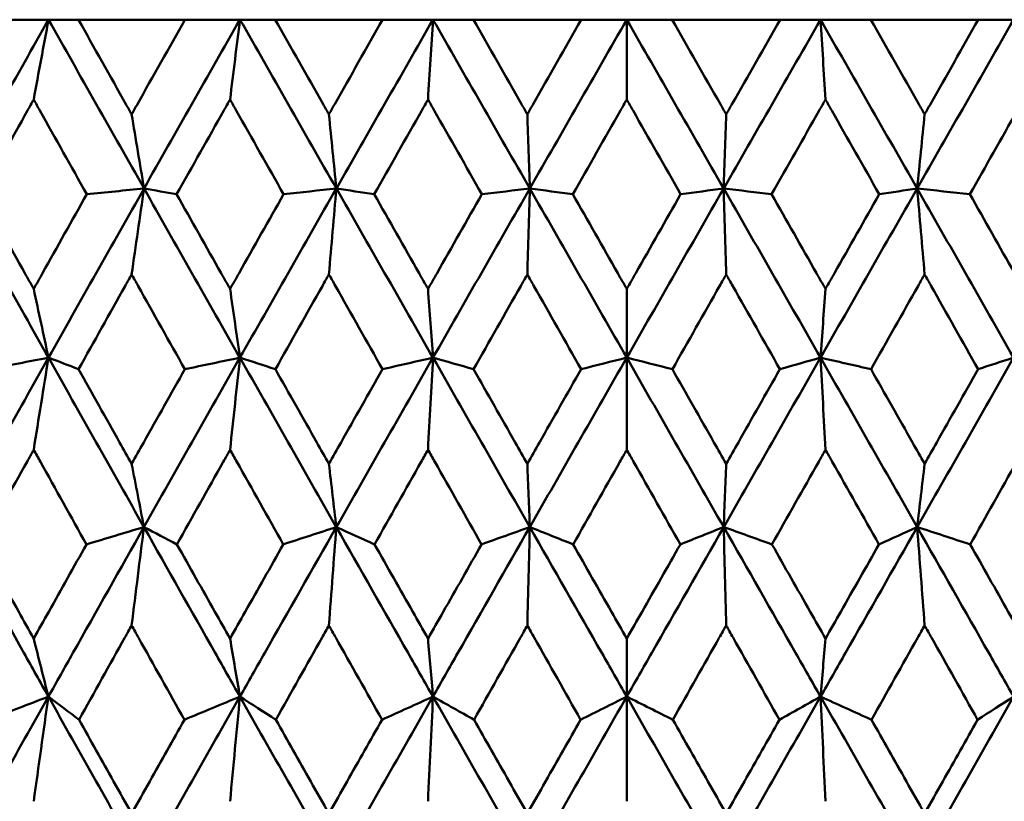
# Model space of a CAD drawing. Header units: millimetres. Extents: x 113 to 2969, y 62 to 2427.
# Tile 187 of 256: x 1359.26 to 1365.48, y 289.39 to 294.33. Entities that reach past the tile are written whole.
import ezdxf

# ---------------------------------------------------------------- set-up
doc = ezdxf.new("R2010")
doc.units = ezdxf.units.MM
doc.header["$LTSCALE"] = 12
doc.layers.add('Widoczne (ISO)', color=7, linetype='Continuous', lineweight=50)

msp = doc.modelspace()

# ---------------------------------------------------------------- linework, layer by layer
at = {"layer": 'Widoczne (ISO)'}
for p, q in [((1359.0647, 294.3264), (1359.4404, 294.3264)), ((1359.4404, 294.3264), (1359.6295, 294.3264)), ((1360.3027, 294.3264), (1359.6295, 294.3264)), ((1360.3027, 294.3264), (1360.6503, 294.3264)), ((1360.6503, 294.3264), (1360.8731, 294.3264)), ((1361.5517, 294.3264), (1360.8731, 294.3264)), ((1361.5517, 294.3264), (1361.8699, 294.3264)), ((1361.8699, 294.3264), (1362.1255, 294.3264)), ((1362.8068, 294.3264), (1362.1255, 294.3264)), ((1362.8068, 294.3264), (1363.0943, 294.3264)), ((1363.0943, 293.8221), (1363.0943, 294.3264)), ((1363.0943, 294.3264), (1363.3818, 294.3264)), ((1364.0631, 294.3264), (1363.3818, 294.3264)), ((1364.0631, 294.3264), (1364.3187, 294.3264)), ((1364.3187, 294.3264), (1364.6369, 294.3264)), ((1365.3155, 294.3264), (1364.6369, 294.3264)), ((1365.3155, 294.3264), (1365.5383, 294.3264)), ((1363.0943, 292.6255), (1363.0943, 292.1915)), ((1363.0943, 291.6098), (1363.0943, 292.1915)), ((1363.0943, 290.4163), (1363.0943, 290.0504)), ((1363.0943, 289.3891), (1363.0943, 290.0504))]:
    msp.add_line(p, q, dxfattribs=at)
msp.add_circle((1363.0943, 326.3264), 50, dxfattribs=at)
for points in [[(1359.4404, 294.3264), (1359.2396, 293.9712), (1359.0396, 293.6157), (1358.8405, 293.2601)], [(1359.3467, 293.8221), (1359.3778, 293.9906), (1359.4091, 294.1587), (1359.4404, 294.3264)], [(1359.4404, 294.3264), (1359.6411, 293.9712), (1359.8423, 293.6157), (1360.0438, 293.2601)], [(1360.6503, 294.3264), (1360.4476, 293.9712), (1360.2454, 293.6157), (1360.0438, 293.2601)], [(1360.5876, 293.8221), (1360.6085, 293.9906), (1360.6294, 294.1587), (1360.6503, 294.3264)], [(1360.6503, 294.3264), (1360.8531, 293.9712), (1361.056, 293.6157), (1361.2592, 293.2601)], [(1361.8699, 294.3264), (1361.6659, 293.9712), (1361.4623, 293.6157), (1361.2592, 293.2601)], [(1361.8385, 293.8221), (1361.8489, 293.9906), (1361.8594, 294.1587), (1361.8699, 294.3264)], [(1361.8699, 294.3264), (1362.0738, 293.9712), (1362.2778, 293.6157), (1362.4818, 293.2601)], [(1363.0943, 294.3264), (1362.89, 293.9712), (1362.6858, 293.6157), (1362.4818, 293.2601)], [(1363.0943, 294.3264), (1363.2987, 293.9712), (1363.5029, 293.6157), (1363.7068, 293.2601)], [(1364.3187, 294.3264), (1364.1148, 293.9712), (1363.9108, 293.6157), (1363.7068, 293.2601)], [(1364.3187, 294.3264), (1364.5227, 293.9712), (1364.7263, 293.6157), (1364.9294, 293.2601)], [(1364.3501, 293.8221), (1364.3397, 293.9906), (1364.3292, 294.1587), (1364.3187, 294.3264)], [(1365.5383, 294.3264), (1365.3356, 293.9712), (1365.1326, 293.6157), (1364.9294, 293.2601)], [(1359.9656, 293.7287), (1359.9916, 293.5723), (1360.0177, 293.416), (1360.0438, 293.2601)], [(1361.2121, 293.7287), (1361.2278, 293.5723), (1361.2435, 293.416), (1361.2592, 293.2601)], [(1362.4661, 293.7287), (1362.4713, 293.5723), (1362.4766, 293.416), (1362.4818, 293.2601)], [(1363.7225, 293.7287), (1363.7173, 293.5723), (1363.7121, 293.416), (1363.7068, 293.2601)], [(1364.9765, 293.7287), (1364.9608, 293.5723), (1364.9451, 293.416), (1364.9294, 293.2601)], [(1358.8405, 293.2601), (1359.0398, 292.904), (1359.2398, 292.5478), (1359.4402, 292.1915)], [(1360.0438, 293.2601), (1359.842, 292.904), (1359.6407, 292.5478), (1359.4402, 292.1915)], [(1360.0438, 293.2601), (1359.9231, 293.248), (1359.8024, 293.2359), (1359.6818, 293.2237)], [(1359.9656, 292.7175), (1359.9916, 292.8988), (1360.0177, 293.0797), (1360.0438, 293.2601)], [(1360.0438, 293.2601), (1360.2456, 292.904), (1360.4477, 292.5478), (1360.6502, 292.1915)], [(1360.0438, 293.2601), (1360.1126, 293.248), (1360.1813, 293.2359), (1360.2501, 293.2237)], [(1361.2592, 293.2601), (1361.0557, 292.904), (1360.8527, 292.5478), (1360.6502, 292.1915)], [(1361.2592, 293.2601), (1361.1481, 293.248), (1361.037, 293.2359), (1360.9259, 293.2237)], [(1361.2121, 292.7175), (1361.2278, 292.8988), (1361.2435, 293.0797), (1361.2592, 293.2601)], [(1361.2592, 293.2601), (1361.4626, 292.904), (1361.6662, 292.5478), (1361.8698, 292.1915)], [(1361.2592, 293.2601), (1361.339, 293.248), (1361.4189, 293.2359), (1361.4988, 293.2237)], [(1362.4818, 293.2601), (1362.2776, 292.904), (1362.0735, 292.5478), (1361.8698, 292.1915)], [(1362.4818, 293.2601), (1362.3807, 293.248), (1362.2797, 293.2359), (1362.1786, 293.2237)], [(1362.4661, 292.7175), (1362.4713, 292.8988), (1362.4765, 293.0797), (1362.4818, 293.2601)], [(1362.4818, 293.2601), (1362.686, 292.904), (1362.8902, 292.5478), (1363.0943, 292.1915)], [(1362.4818, 293.2601), (1362.5724, 293.248), (1362.6631, 293.2359), (1362.7537, 293.2237)], [(1363.7068, 293.2601), (1363.5026, 292.904), (1363.2984, 292.5478), (1363.0943, 292.1915)], [(1363.7068, 293.2601), (1363.6162, 293.248), (1363.5255, 293.2359), (1363.4349, 293.2237)], [(1363.7225, 292.7175), (1363.7173, 292.8988), (1363.7121, 293.0797), (1363.7068, 293.2601)], [(1363.7068, 293.2601), (1363.9111, 292.904), (1364.1151, 292.5478), (1364.3188, 292.1915)], [(1363.7068, 293.2601), (1363.8079, 293.248), (1363.909, 293.2359), (1364.01, 293.2237)], [(1364.9294, 293.2601), (1364.726, 292.904), (1364.5225, 292.5478), (1364.3188, 292.1915)], [(1364.9294, 293.2601), (1364.8496, 293.248), (1364.7697, 293.2359), (1364.6898, 293.2237)], [(1364.9765, 292.7175), (1364.9608, 292.8988), (1364.9452, 293.0797), (1364.9294, 293.2601)], [(1364.9294, 293.2601), (1365.1329, 292.904), (1365.3359, 292.5478), (1365.5384, 292.1915)], [(1364.9294, 293.2601), (1365.0405, 293.248), (1365.1516, 293.2359), (1365.2627, 293.2237)], [(1359.3467, 292.6255), (1359.3778, 292.4806), (1359.409, 292.3359), (1359.4402, 292.1915)], [(1360.5876, 292.6255), (1360.6085, 292.4806), (1360.6293, 292.3359), (1360.6502, 292.1915)], [(1361.8385, 292.6255), (1361.8489, 292.4806), (1361.8594, 292.3359), (1361.8698, 292.1915)], [(1364.3501, 292.6255), (1364.3397, 292.4806), (1364.3292, 292.3359), (1364.3188, 292.1915)], [(1359.4402, 292.1915), (1359.2394, 291.8348), (1359.0394, 291.478), (1358.84, 291.1213)], [(1359.4402, 292.1915), (1359.3147, 292.1672), (1359.1892, 292.1429), (1359.0638, 292.1186)], [(1359.3467, 291.6098), (1359.3777, 291.8042), (1359.4089, 291.9981), (1359.4402, 292.1915)], [(1359.4402, 292.1915), (1359.5036, 292.1672), (1359.567, 292.1429), (1359.6304, 292.1186)], [(1359.4402, 292.1915), (1359.6408, 291.8348), (1359.842, 291.478), (1360.0435, 291.1213)], [(1360.6502, 292.1915), (1360.4474, 291.8348), (1360.2452, 291.478), (1360.0435, 291.1213)], [(1360.6502, 292.1915), (1360.5341, 292.1672), (1360.4179, 292.1429), (1360.3018, 292.1186)], [(1360.5876, 291.6098), (1360.6084, 291.8042), (1360.6293, 291.9981), (1360.6502, 292.1915)], [(1360.6502, 292.1915), (1360.7248, 292.1672), (1360.7994, 292.1429), (1360.8741, 292.1186)], [(1360.6502, 292.1915), (1360.8529, 291.8348), (1361.0558, 291.478), (1361.259, 291.1213)], [(1361.8698, 292.1915), (1361.6659, 291.8348), (1361.4623, 291.478), (1361.259, 291.1213)], [(1361.8698, 292.1915), (1361.7635, 292.1672), (1361.6571, 292.1429), (1361.5508, 292.1186)], [(1361.8385, 291.6098), (1361.8489, 291.8042), (1361.8594, 291.9981), (1361.8698, 292.1915)], [(1361.8698, 292.1915), (1361.9554, 292.1672), (1362.0409, 292.1429), (1362.1265, 292.1186)], [(1361.8698, 292.1915), (1362.0737, 291.8348), (1362.2777, 291.478), (1362.4817, 291.1213)], [(1363.0943, 292.1915), (1362.89, 291.8348), (1362.6858, 291.478), (1362.4817, 291.1213)], [(1363.0943, 292.1915), (1362.9982, 292.1672), (1362.902, 292.1429), (1362.8059, 292.1186)], [(1363.0943, 292.1915), (1363.1904, 292.1672), (1363.2866, 292.1429), (1363.3827, 292.1186)], [(1363.0943, 292.1915), (1363.2986, 291.8348), (1363.5028, 291.478), (1363.7069, 291.1213)], [(1364.3188, 292.1915), (1364.1149, 291.8348), (1363.9109, 291.478), (1363.7069, 291.1213)], [(1364.3188, 292.1915), (1364.2332, 292.1672), (1364.1477, 292.1429), (1364.0621, 292.1186)], [(1364.3501, 291.6098), (1364.3397, 291.8042), (1364.3293, 291.9981), (1364.3188, 292.1915)], [(1364.3188, 292.1915), (1364.4251, 292.1672), (1364.5315, 292.1429), (1364.6378, 292.1186)], [(1364.3188, 292.1915), (1364.5227, 291.8348), (1364.7264, 291.478), (1364.9296, 291.1213)], [(1365.5384, 292.1915), (1365.3358, 291.8348), (1365.1328, 291.478), (1364.9296, 291.1213)], [(1365.5384, 292.1915), (1365.4638, 292.1672), (1365.3892, 292.1429), (1365.3146, 292.1186)], [(1359.9656, 291.521), (1359.9916, 291.3876), (1360.0175, 291.2543), (1360.0435, 291.1213)], [(1361.2121, 291.521), (1361.2277, 291.3876), (1361.2434, 291.2543), (1361.259, 291.1213)], [(1362.4661, 291.521), (1362.4713, 291.3876), (1362.4765, 291.2543), (1362.4817, 291.1213)], [(1363.7225, 291.521), (1363.7173, 291.3876), (1363.7121, 291.2543), (1363.7069, 291.1213)], [(1364.9765, 291.521), (1364.9609, 291.3876), (1364.9453, 291.2543), (1364.9296, 291.1213)], [(1360.0435, 291.1213), (1359.9223, 291.0848), (1359.8011, 291.0483), (1359.6799, 291.0118)], [(1359.9656, 290.5001), (1359.9915, 290.7077), (1360.0174, 290.9148), (1360.0435, 291.1213)], [(1360.0435, 291.1213), (1360.113, 291.0848), (1360.1825, 291.0483), (1360.252, 291.0118)], [(1361.259, 291.1213), (1361.1473, 291.0848), (1361.0357, 291.0483), (1360.924, 291.0118)], [(1361.2121, 290.5001), (1361.2277, 290.7077), (1361.2433, 290.9148), (1361.259, 291.1213)], [(1361.259, 291.1213), (1361.3395, 291.0848), (1361.4201, 291.0483), (1361.5007, 291.0118)], [(1362.4817, 291.1213), (1362.3801, 291.0848), (1362.2784, 291.0483), (1362.1767, 291.0118)], [(1362.4661, 290.5001), (1362.4713, 290.7077), (1362.4765, 290.9148), (1362.4817, 291.1213)], [(1362.4817, 291.1213), (1362.573, 291.0848), (1362.6643, 291.0483), (1362.7556, 291.0118)], [(1363.7069, 291.1213), (1363.6156, 291.0848), (1363.5243, 291.0483), (1363.433, 291.0118)], [(1363.7225, 290.5001), (1363.7173, 290.7077), (1363.7121, 290.9148), (1363.7069, 291.1213)], [(1363.7069, 291.1213), (1363.8086, 291.0848), (1363.9102, 291.0483), (1364.0119, 291.0118)], [(1364.9296, 291.1213), (1364.8491, 291.0848), (1364.7685, 291.0483), (1364.688, 291.0118)], [(1364.9765, 290.5001), (1364.9609, 290.7077), (1364.9453, 290.9148), (1364.9296, 291.1213)], [(1364.9296, 291.1213), (1365.0413, 291.0848), (1365.1529, 291.0483), (1365.2646, 291.0118)], [(1359.3467, 290.4163), (1359.3776, 290.2942), (1359.4086, 290.1722), (1359.4397, 290.0504)], [(1360.5876, 290.4163), (1360.6084, 290.2942), (1360.6291, 290.1722), (1360.6498, 290.0504)], [(1361.8385, 290.4163), (1361.8489, 290.2942), (1361.8593, 290.1722), (1361.8697, 290.0504)], [(1364.3501, 290.4163), (1364.3397, 290.2942), (1364.3294, 290.1722), (1364.319, 290.0504)], [(1359.4397, 290.0504), (1359.239, 289.6936), (1359.0388, 289.3366), (1358.8392, 288.9797)], [(1359.4397, 290.0504), (1359.3134, 290.0017), (1359.1872, 289.953), (1359.061, 289.9042)], [(1359.3467, 289.3891), (1359.3775, 289.6101), (1359.4085, 289.8306), (1359.4397, 290.0504)], [(1359.4397, 290.0504), (1359.5041, 290.0017), (1359.5687, 289.953), (1359.6332, 289.9042)], [(1359.4397, 290.0504), (1359.6401, 289.6936), (1359.8412, 289.3366), (1360.0429, 288.9797)], [(1360.6498, 290.0504), (1360.4472, 289.6936), (1360.2449, 289.3366), (1360.0429, 288.9797)], [(1360.6498, 290.0504), (1360.5329, 290.0017), (1360.4159, 289.953), (1360.2989, 289.9042)], [(1360.5876, 289.3891), (1360.6083, 289.6101), (1360.629, 289.8306), (1360.6498, 290.0504)], [(1360.6498, 290.0504), (1360.7255, 290.0017), (1360.8012, 289.953), (1360.8769, 289.9042)], [(1360.6498, 290.0504), (1360.8523, 289.6936), (1361.0553, 289.3366), (1361.2586, 288.9797)], [(1361.8697, 290.0504), (1361.6658, 289.6936), (1361.4621, 289.3366), (1361.2586, 288.9797)], [(1361.8697, 290.0504), (1361.7624, 290.0017), (1361.6552, 289.953), (1361.5479, 289.9042)], [(1361.8385, 289.3891), (1361.8488, 289.6101), (1361.8592, 289.8306), (1361.8697, 290.0504)], [(1361.8697, 290.0504), (1361.9562, 290.0017), (1362.0428, 289.953), (1362.1293, 289.9042)], [(1361.8697, 290.0504), (1362.0734, 289.6936), (1362.2774, 289.3366), (1362.4816, 288.9797)], [(1363.0943, 290.0504), (1362.8901, 289.6936), (1362.6859, 289.3366), (1362.4816, 288.9797)], [(1363.0943, 290.0504), (1362.9972, 290.0017), (1362.9001, 289.953), (1362.803, 289.9042)], [(1363.0943, 290.0504), (1363.1914, 290.0017), (1363.2885, 289.953), (1363.3856, 289.9042)], [(1363.0943, 290.0504), (1363.2985, 289.6936), (1363.5027, 289.3366), (1363.707, 288.9797)], [(1364.319, 290.0504), (1364.1152, 289.6936), (1363.9112, 289.3366), (1363.707, 288.9797)], [(1364.319, 290.0504), (1364.2324, 290.0017), (1364.1459, 289.953), (1364.0593, 289.9042)], [(1364.3501, 289.3891), (1364.3398, 289.6101), (1364.3294, 289.8306), (1364.319, 290.0504)], [(1364.319, 290.0504), (1364.4262, 290.0017), (1364.5334, 289.953), (1364.6407, 289.9042)], [(1364.319, 290.0504), (1364.5228, 289.6936), (1364.7265, 289.3366), (1364.93, 288.9797)], [(1365.5388, 290.0504), (1365.3363, 289.6936), (1365.1333, 289.3366), (1364.93, 288.9797)], [(1365.5388, 290.0504), (1365.4631, 290.0017), (1365.3874, 289.953), (1365.3117, 289.9042)]]:
    msp.add_open_spline(points, degree=3, dxfattribs=at)
for points, knots in [([(1359.6295, 294.3264), (1359.7293, 294.1487), (1359.8292, 293.9711), (1359.9413, 293.7719), (1359.9535, 293.7503), (1359.9656, 293.7287)], [0, 0, 0, 0, 0.06135239, 0.06135239, 0.06879633, 0.06879633, 0.06879633, 0.06879633]), ([(1359.9656, 293.7287), (1359.9777, 293.7503), (1359.9899, 293.7718), (1360.1021, 293.971), (1360.2023, 294.1487), (1360.3027, 294.3264)], [0.05393723, 0.05393723, 0.05393723, 0.05393723, 0.06137399, 0.06137399, 0.12273355, 0.12273355, 0.12273355, 0.12273355]), ([(1360.8731, 294.3264), (1360.9739, 294.1487), (1361.0746, 293.9711), (1361.1877, 293.7719), (1361.1999, 293.7503), (1361.2121, 293.7287)], [0, 0, 0, 0, 0.06135239, 0.06135239, 0.06879633, 0.06879633, 0.06879633, 0.06879633]), ([(1361.2121, 293.7287), (1361.2244, 293.7503), (1361.2366, 293.7718), (1361.3497, 293.971), (1361.4506, 294.1487), (1361.5517, 294.3264)], [0.05393723, 0.05393723, 0.05393723, 0.05393723, 0.06137399, 0.06137399, 0.12273355, 0.12273355, 0.12273355, 0.12273355]), ([(1362.1255, 294.3264), (1362.2268, 294.1487), (1362.328, 293.9711), (1362.4415, 293.7719), (1362.4538, 293.7503), (1362.4661, 293.7287)], [0, 0, 0, 0, 0.06135239, 0.06135239, 0.06879633, 0.06879633, 0.06879633, 0.06879633]), ([(1362.4661, 293.7287), (1362.4784, 293.7503), (1362.4906, 293.7718), (1362.6042, 293.971), (1362.7055, 294.1487), (1362.8068, 294.3264)], [0.05393723, 0.05393723, 0.05393723, 0.05393723, 0.06137399, 0.06137399, 0.12273355, 0.12273355, 0.12273355, 0.12273355]), ([(1363.3818, 294.3264), (1363.4831, 294.1487), (1363.5844, 293.9711), (1363.698, 293.7719), (1363.7102, 293.7503), (1363.7225, 293.7287)], [0, 0, 0, 0, 0.06135239, 0.06135239, 0.06879633, 0.06879633, 0.06879633, 0.06879633]), ([(1363.7225, 293.7287), (1363.7348, 293.7503), (1363.7471, 293.7718), (1363.8606, 293.971), (1363.9618, 294.1487), (1364.0631, 294.3264)], [0.05393723, 0.05393723, 0.05393723, 0.05393723, 0.06137399, 0.06137399, 0.12273355, 0.12273355, 0.12273355, 0.12273355]), ([(1364.6369, 294.3264), (1364.738, 294.1487), (1364.8389, 293.9711), (1364.952, 293.7719), (1364.9642, 293.7503), (1364.9765, 293.7287)], [0, 0, 0, 0, 0.06135239, 0.06135239, 0.06879633, 0.06879633, 0.06879633, 0.06879633]), ([(1364.9765, 293.7287), (1364.9887, 293.7503), (1365.0009, 293.7718), (1365.114, 293.971), (1365.2148, 294.1487), (1365.3155, 294.3264)], [0.05393723, 0.05393723, 0.05393723, 0.05393723, 0.06137399, 0.06137399, 0.12273355, 0.12273355, 0.12273355, 0.12273355]), ([(1359.3467, 293.8221), (1359.3337, 293.7989), (1359.3207, 293.7757), (1359.2092, 293.5763), (1359.1108, 293.4), (1359.0127, 293.2237)], [0.05804162, 0.05804162, 0.05804162, 0.05804162, 0.06605559, 0.06605559, 0.12689392, 0.12689392, 0.12689392, 0.12689392]), ([(1359.6818, 293.2237), (1359.583, 293.4), (1359.4843, 293.5762), (1359.3727, 293.7757), (1359.3597, 293.7989), (1359.3467, 293.8221)], [0.00523804, 0.00523804, 0.00523804, 0.00523804, 0.06606705, 0.06606705, 0.07409033, 0.07409033, 0.07409033, 0.07409033]), ([(1360.5876, 293.8221), (1360.5745, 293.7989), (1360.5614, 293.7757), (1360.4487, 293.5763), (1360.3493, 293.4), (1360.2501, 293.2237)], [0.05804162, 0.05804162, 0.05804162, 0.05804162, 0.06605559, 0.06605559, 0.12689392, 0.12689392, 0.12689392, 0.12689392]), ([(1360.9259, 293.2237), (1360.8263, 293.4), (1360.7266, 293.5762), (1360.6139, 293.7757), (1360.6008, 293.7989), (1360.5876, 293.8221)], [0.00523804, 0.00523804, 0.00523804, 0.00523804, 0.06606705, 0.06606705, 0.07409033, 0.07409033, 0.07409033, 0.07409033]), ([(1361.8385, 293.8221), (1361.8253, 293.7989), (1361.8121, 293.7757), (1361.6988, 293.5763), (1361.5987, 293.4), (1361.4988, 293.2237)], [0.05804162, 0.05804162, 0.05804162, 0.05804162, 0.06605559, 0.06605559, 0.12689392, 0.12689392, 0.12689392, 0.12689392]), ([(1362.1786, 293.2237), (1362.0785, 293.4), (1361.9783, 293.5762), (1361.8649, 293.7757), (1361.8517, 293.7989), (1361.8385, 293.8221)], [0.00523804, 0.00523804, 0.00523804, 0.00523804, 0.06606705, 0.06606705, 0.07409033, 0.07409033, 0.07409033, 0.07409033]), ([(1363.0943, 293.8221), (1363.0811, 293.7989), (1363.0679, 293.7757), (1362.9543, 293.5763), (1362.854, 293.4), (1362.7537, 293.2237)], [0.05804162, 0.05804162, 0.05804162, 0.05804162, 0.06605559, 0.06605559, 0.12689392, 0.12689392, 0.12689392, 0.12689392]), ([(1363.4349, 293.2237), (1363.3347, 293.4), (1363.2344, 293.5762), (1363.1208, 293.7757), (1363.1075, 293.7989), (1363.0943, 293.8221)], [0.00523804, 0.00523804, 0.00523804, 0.00523804, 0.06606705, 0.06606705, 0.07409033, 0.07409033, 0.07409033, 0.07409033]), ([(1364.3501, 293.8221), (1364.3369, 293.7989), (1364.3237, 293.7757), (1364.2103, 293.5763), (1364.1102, 293.4), (1364.01, 293.2237)], [0.05804162, 0.05804162, 0.05804162, 0.05804162, 0.06605559, 0.06605559, 0.12689392, 0.12689392, 0.12689392, 0.12689392]), ([(1364.6898, 293.2237), (1364.5899, 293.4), (1364.4899, 293.5762), (1364.3765, 293.7757), (1364.3633, 293.7989), (1364.3501, 293.8221)], [0.00523804, 0.00523804, 0.00523804, 0.00523804, 0.06606705, 0.06606705, 0.07409033, 0.07409033, 0.07409033, 0.07409033]), ([(1365.601, 293.8221), (1365.5879, 293.7989), (1365.5747, 293.7757), (1365.462, 293.5763), (1365.3624, 293.4), (1365.2627, 293.2237)], [0.05804162, 0.05804162, 0.05804162, 0.05804162, 0.06605559, 0.06605559, 0.12689392, 0.12689392, 0.12689392, 0.12689392]), ([(1359.0127, 293.2237), (1359.1052, 293.0578), (1359.1978, 292.8919), (1359.3093, 292.6924), (1359.328, 292.659), (1359.3467, 292.6255)], [0.00418374, 0.00418374, 0.00418374, 0.00418374, 0.06147247, 0.06147247, 0.07302352, 0.07302352, 0.07302352, 0.07302352]), ([(1359.3467, 292.6255), (1359.3654, 292.6589), (1359.3841, 292.6924), (1359.4956, 292.8918), (1359.5886, 293.0578), (1359.6818, 293.2237)], [0.04993807, 0.04993807, 0.04993807, 0.04993807, 0.0614821, 0.0614821, 0.11877783, 0.11877783, 0.11877783, 0.11877783]), ([(1360.2501, 293.2237), (1360.3437, 293.0578), (1360.4373, 292.8919), (1360.5499, 292.6924), (1360.5687, 292.659), (1360.5876, 292.6255)], [0.00418374, 0.00418374, 0.00418374, 0.00418374, 0.06147247, 0.06147247, 0.07302352, 0.07302352, 0.07302352, 0.07302352]), ([(1360.5876, 292.6255), (1360.6065, 292.6589), (1360.6254, 292.6924), (1360.7381, 292.8918), (1360.8319, 293.0578), (1360.9259, 293.2237)], [0.04993807, 0.04993807, 0.04993807, 0.04993807, 0.0614821, 0.0614821, 0.11877783, 0.11877783, 0.11877783, 0.11877783]), ([(1361.4988, 293.2237), (1361.593, 293.0578), (1361.6872, 292.8919), (1361.8005, 292.6924), (1361.8195, 292.659), (1361.8385, 292.6255)], [0.00418374, 0.00418374, 0.00418374, 0.00418374, 0.06147247, 0.06147247, 0.07302352, 0.07302352, 0.07302352, 0.07302352]), ([(1361.8385, 292.6255), (1361.8575, 292.6589), (1361.8765, 292.6924), (1361.9898, 292.8918), (1362.0842, 293.0578), (1362.1786, 293.2237)], [0.04993807, 0.04993807, 0.04993807, 0.04993807, 0.0614821, 0.0614821, 0.11877783, 0.11877783, 0.11877783, 0.11877783]), ([(1362.7537, 293.2237), (1362.8482, 293.0578), (1362.9427, 292.8919), (1363.0562, 292.6924), (1363.0753, 292.659), (1363.0943, 292.6255)], [0.00418374, 0.00418374, 0.00418374, 0.00418374, 0.06147247, 0.06147247, 0.07302352, 0.07302352, 0.07302352, 0.07302352]), ([(1363.0943, 292.6255), (1363.1133, 292.6589), (1363.1324, 292.6924), (1363.2459, 292.8918), (1363.3404, 293.0578), (1363.4349, 293.2237)], [0.04993807, 0.04993807, 0.04993807, 0.04993807, 0.0614821, 0.0614821, 0.11877783, 0.11877783, 0.11877783, 0.11877783]), ([(1364.01, 293.2237), (1364.1044, 293.0578), (1364.1988, 292.8919), (1364.3121, 292.6924), (1364.3311, 292.659), (1364.3501, 292.6255)], [0.00418374, 0.00418374, 0.00418374, 0.00418374, 0.06147247, 0.06147247, 0.07302352, 0.07302352, 0.07302352, 0.07302352]), ([(1364.3501, 292.6255), (1364.3691, 292.6589), (1364.3881, 292.6924), (1364.5014, 292.8918), (1364.5956, 293.0578), (1364.6898, 293.2237)], [0.04993807, 0.04993807, 0.04993807, 0.04993807, 0.0614821, 0.0614821, 0.11877783, 0.11877783, 0.11877783, 0.11877783]), ([(1365.2627, 293.2237), (1365.3567, 293.0578), (1365.4505, 292.8919), (1365.5632, 292.6924), (1365.5821, 292.659), (1365.601, 292.6255)], [0.00418374, 0.00418374, 0.00418374, 0.00418374, 0.06147247, 0.06147247, 0.07302352, 0.07302352, 0.07302352, 0.07302352]), ([(1359.9656, 292.7175), (1359.9519, 292.693), (1359.9382, 292.6685), (1359.8263, 292.4689), (1359.7282, 292.2938), (1359.6304, 292.1186)], [0.06241522, 0.06241522, 0.06241522, 0.06241522, 0.0708546, 0.0708546, 0.13127416, 0.13127416, 0.13127416, 0.13127416]), ([(1360.3018, 292.1186), (1360.2034, 292.2937), (1360.1051, 292.4689), (1359.9931, 292.6685), (1359.9794, 292.693), (1359.9656, 292.7175)], [0.01044349, 0.01044349, 0.01044349, 0.01044349, 0.07085106, 0.07085106, 0.07930241, 0.07930241, 0.07930241, 0.07930241]), ([(1361.2121, 292.7175), (1361.1983, 292.693), (1361.1845, 292.6685), (1361.0717, 292.4689), (1360.9728, 292.2938), (1360.8741, 292.1186)], [0.06241522, 0.06241522, 0.06241522, 0.06241522, 0.0708546, 0.0708546, 0.13127416, 0.13127416, 0.13127416, 0.13127416]), ([(1361.5508, 292.1186), (1361.4517, 292.2937), (1361.3527, 292.4689), (1361.2398, 292.6685), (1361.226, 292.693), (1361.2121, 292.7175)], [0.01044349, 0.01044349, 0.01044349, 0.01044349, 0.07085106, 0.07085106, 0.07930241, 0.07930241, 0.07930241, 0.07930241]), ([(1362.4661, 292.7175), (1362.4522, 292.693), (1362.4383, 292.6685), (1362.325, 292.4689), (1362.2257, 292.2938), (1362.1265, 292.1186)], [0.06241522, 0.06241522, 0.06241522, 0.06241522, 0.0708546, 0.0708546, 0.13127416, 0.13127416, 0.13127416, 0.13127416]), ([(1362.8059, 292.1186), (1362.7066, 292.2937), (1362.6072, 292.4689), (1362.4939, 292.6685), (1362.48, 292.693), (1362.4661, 292.7175)], [0.01044349, 0.01044349, 0.01044349, 0.01044349, 0.07085106, 0.07085106, 0.07930241, 0.07930241, 0.07930241, 0.07930241]), ([(1363.7225, 292.7175), (1363.7086, 292.693), (1363.6948, 292.6685), (1363.5815, 292.4689), (1363.4821, 292.2938), (1363.3827, 292.1186)], [0.06241522, 0.06241522, 0.06241522, 0.06241522, 0.0708546, 0.0708546, 0.13127416, 0.13127416, 0.13127416, 0.13127416]), ([(1364.0621, 292.1186), (1363.9629, 292.2937), (1363.8636, 292.4689), (1363.7503, 292.6685), (1363.7364, 292.693), (1363.7225, 292.7175)], [0.01044349, 0.01044349, 0.01044349, 0.01044349, 0.07085106, 0.07085106, 0.07930241, 0.07930241, 0.07930241, 0.07930241]), ([(1364.9765, 292.7175), (1364.9626, 292.693), (1364.9488, 292.6685), (1364.836, 292.4689), (1364.7369, 292.2938), (1364.6378, 292.1186)], [0.06241522, 0.06241522, 0.06241522, 0.06241522, 0.0708546, 0.0708546, 0.13127416, 0.13127416, 0.13127416, 0.13127416]), ([(1365.3146, 292.1186), (1365.2158, 292.2937), (1365.117, 292.4689), (1365.0042, 292.6685), (1364.9903, 292.693), (1364.9765, 292.7175)], [0.01044349, 0.01044349, 0.01044349, 0.01044349, 0.07085106, 0.07085106, 0.07930241, 0.07930241, 0.07930241, 0.07930241]), ([(1359.6304, 292.1186), (1359.7167, 291.9645), (1359.8031, 291.8105), (1359.9149, 291.6113), (1359.9403, 291.5662), (1359.9656, 291.521)], [0.00838421, 0.00838421, 0.00838421, 0.00838421, 0.06155515, 0.06155515, 0.07712864, 0.07712864, 0.07712864, 0.07712864]), ([(1359.9656, 291.521), (1359.991, 291.5661), (1360.0163, 291.6112), (1360.1283, 291.8104), (1360.215, 291.9645), (1360.3018, 292.1186)], [0.04598621, 0.04598621, 0.04598621, 0.04598621, 0.06155279, 0.06155279, 0.11473062, 0.11473062, 0.11473062, 0.11473062]), ([(1360.8741, 292.1186), (1360.9612, 291.9645), (1361.0483, 291.8105), (1361.161, 291.6113), (1361.1866, 291.5662), (1361.2121, 291.521)], [0.00838421, 0.00838421, 0.00838421, 0.00838421, 0.06155515, 0.06155515, 0.07712864, 0.07712864, 0.07712864, 0.07712864]), ([(1361.2121, 291.521), (1361.2377, 291.5661), (1361.2632, 291.6112), (1361.3761, 291.8104), (1361.4634, 291.9645), (1361.5508, 292.1186)], [0.04598621, 0.04598621, 0.04598621, 0.04598621, 0.06155279, 0.06155279, 0.11473062, 0.11473062, 0.11473062, 0.11473062]), ([(1362.1265, 292.1186), (1362.214, 291.9645), (1362.3016, 291.8105), (1362.4148, 291.6113), (1362.4404, 291.5662), (1362.4661, 291.521)], [0.00838421, 0.00838421, 0.00838421, 0.00838421, 0.06155515, 0.06155515, 0.07712864, 0.07712864, 0.07712864, 0.07712864]), ([(1362.4661, 291.521), (1362.4917, 291.5661), (1362.5174, 291.6112), (1362.6306, 291.8104), (1362.7182, 291.9645), (1362.8059, 292.1186)], [0.04598621, 0.04598621, 0.04598621, 0.04598621, 0.06155279, 0.06155279, 0.11473062, 0.11473062, 0.11473062, 0.11473062]), ([(1363.3827, 292.1186), (1363.4704, 291.9645), (1363.558, 291.8105), (1363.6712, 291.6113), (1363.6969, 291.5662), (1363.7225, 291.521)], [0.00838421, 0.00838421, 0.00838421, 0.00838421, 0.06155515, 0.06155515, 0.07712864, 0.07712864, 0.07712864, 0.07712864]), ([(1363.7225, 291.521), (1363.7482, 291.5661), (1363.7738, 291.6112), (1363.887, 291.8104), (1363.9746, 291.9645), (1364.0621, 292.1186)], [0.04598621, 0.04598621, 0.04598621, 0.04598621, 0.06155279, 0.06155279, 0.11473062, 0.11473062, 0.11473062, 0.11473062]), ([(1364.6378, 292.1186), (1364.7252, 291.9645), (1364.8125, 291.8105), (1364.9254, 291.6113), (1364.9509, 291.5662), (1364.9765, 291.521)], [0.00838421, 0.00838421, 0.00838421, 0.00838421, 0.06155515, 0.06155515, 0.07712864, 0.07712864, 0.07712864, 0.07712864]), ([(1364.9765, 291.521), (1365.002, 291.5661), (1365.0275, 291.6112), (1365.1403, 291.8104), (1365.2275, 291.9645), (1365.3146, 292.1186)], [0.04598621, 0.04598621, 0.04598621, 0.04598621, 0.06155279, 0.06155279, 0.11473062, 0.11473062, 0.11473062, 0.11473062]), ([(1359.3467, 291.6098), (1359.3326, 291.5845), (1359.3185, 291.5593), (1359.2077, 291.3599), (1359.111, 291.1859), (1359.0145, 291.0118)], [0.06686277, 0.06686277, 0.06686277, 0.06686277, 0.07557848, 0.07557848, 0.13558897, 0.13558897, 0.13558897, 0.13558897]), ([(1359.6799, 291.0118), (1359.5828, 291.1858), (1359.4858, 291.3598), (1359.3749, 291.5592), (1359.3608, 291.5845), (1359.3467, 291.6098)], [0.01556037, 0.01556037, 0.01556037, 0.01556037, 0.07555527, 0.07555527, 0.08428623, 0.08428623, 0.08428623, 0.08428623]), ([(1360.5876, 291.6098), (1360.5734, 291.5845), (1360.5592, 291.5593), (1360.4472, 291.3599), (1360.3495, 291.1859), (1360.252, 291.0118)], [0.06686277, 0.06686277, 0.06686277, 0.06686277, 0.07557848, 0.07557848, 0.13558897, 0.13558897, 0.13558897, 0.13558897]), ([(1360.924, 291.0118), (1360.8261, 291.1858), (1360.7282, 291.3598), (1360.6161, 291.5592), (1360.6019, 291.5845), (1360.5876, 291.6098)], [0.01556037, 0.01556037, 0.01556037, 0.01556037, 0.07555527, 0.07555527, 0.08428623, 0.08428623, 0.08428623, 0.08428623]), ([(1361.8385, 291.6098), (1361.8242, 291.5845), (1361.8099, 291.5593), (1361.6972, 291.3599), (1361.5989, 291.1859), (1361.5007, 291.0118)], [0.06686277, 0.06686277, 0.06686277, 0.06686277, 0.07557848, 0.07557848, 0.13558897, 0.13558897, 0.13558897, 0.13558897]), ([(1362.1767, 291.0118), (1362.0783, 291.1858), (1361.9799, 291.3598), (1361.8671, 291.5592), (1361.8528, 291.5845), (1361.8385, 291.6098)], [0.01556037, 0.01556037, 0.01556037, 0.01556037, 0.07555527, 0.07555527, 0.08428623, 0.08428623, 0.08428623, 0.08428623]), ([(1363.0943, 291.6098), (1363.08, 291.5845), (1363.0657, 291.5593), (1362.9527, 291.3599), (1362.8542, 291.1859), (1362.7556, 291.0118)], [0.06686277, 0.06686277, 0.06686277, 0.06686277, 0.07557848, 0.07557848, 0.13558897, 0.13558897, 0.13558897, 0.13558897]), ([(1363.433, 291.0118), (1363.3345, 291.1858), (1363.2359, 291.3598), (1363.123, 291.5592), (1363.1087, 291.5845), (1363.0943, 291.6098)], [0.01556037, 0.01556037, 0.01556037, 0.01556037, 0.07555527, 0.07555527, 0.08428623, 0.08428623, 0.08428623, 0.08428623]), ([(1364.3501, 291.6098), (1364.3358, 291.5845), (1364.3215, 291.5593), (1364.2088, 291.3599), (1364.1104, 291.1859), (1364.0119, 291.0118)], [0.06686277, 0.06686277, 0.06686277, 0.06686277, 0.07557848, 0.07557848, 0.13558897, 0.13558897, 0.13558897, 0.13558897]), ([(1364.688, 291.0118), (1364.5897, 291.1858), (1364.4914, 291.3598), (1364.3788, 291.5592), (1364.3644, 291.5845), (1364.3501, 291.6098)], [0.01556037, 0.01556037, 0.01556037, 0.01556037, 0.07555527, 0.07555527, 0.08428623, 0.08428623, 0.08428623, 0.08428623]), ([(1365.601, 291.6098), (1365.5868, 291.5845), (1365.5726, 291.5593), (1365.4605, 291.3599), (1365.3626, 291.1859), (1365.2646, 291.0118)], [0.06686277, 0.06686277, 0.06686277, 0.06686277, 0.07557848, 0.07557848, 0.13558897, 0.13558897, 0.13558897, 0.13558897]), ([(1358.84, 291.1213), (1358.988, 290.8563), (1359.1362, 290.5913), (1359.3364, 290.2344), (1359.388, 290.1424), (1359.4397, 290.0504)], [0.3692784, 0.3692784, 0.3692784, 0.3692784, 0.4608442, 0.4608442, 0.492629, 0.492629, 0.492629, 0.492629]), ([(1360.0435, 291.1213), (1359.8936, 290.8563), (1359.7441, 290.5913), (1359.5431, 290.2344), (1359.4914, 290.1424), (1359.4397, 290.0504)], [0.3692784, 0.3692784, 0.3692784, 0.3692784, 0.4608442, 0.4608442, 0.492629, 0.492629, 0.492629, 0.492629]), ([(1360.0435, 291.1213), (1360.1932, 290.8563), (1360.3432, 290.5913), (1360.5455, 290.2344), (1360.5976, 290.1424), (1360.6498, 290.0504)], [0.3692784, 0.3692784, 0.3692784, 0.3692784, 0.4608442, 0.4608442, 0.492629, 0.492629, 0.492629, 0.492629]), ([(1361.259, 291.1213), (1361.108, 290.8563), (1360.9572, 290.5913), (1360.7543, 290.2344), (1360.7021, 290.1424), (1360.6498, 290.0504)], [0.3692784, 0.3692784, 0.3692784, 0.3692784, 0.4608442, 0.4608442, 0.492629, 0.492629, 0.492629, 0.492629]), ([(1361.259, 291.1213), (1361.4099, 290.8563), (1361.561, 290.5913), (1361.7647, 290.2344), (1361.8171, 290.1424), (1361.8697, 290.0504)], [0.3692784, 0.3692784, 0.3692784, 0.3692784, 0.4608442, 0.4608442, 0.492629, 0.492629, 0.492629, 0.492629]), ([(1362.4817, 291.1213), (1362.3301, 290.8563), (1362.1786, 290.5913), (1361.9747, 290.2344), (1361.9222, 290.1424), (1361.8697, 290.0504)], [0.3692784, 0.3692784, 0.3692784, 0.3692784, 0.4608442, 0.4608442, 0.492629, 0.492629, 0.492629, 0.492629]), ([(1362.4817, 291.1213), (1362.6333, 290.8563), (1362.7849, 290.5913), (1362.9891, 290.2344), (1363.0417, 290.1424), (1363.0943, 290.0504)], [0.3692784, 0.3692784, 0.3692784, 0.3692784, 0.4608442, 0.4608442, 0.492629, 0.492629, 0.492629, 0.492629]), ([(1363.7069, 291.1213), (1363.5553, 290.8563), (1363.4037, 290.5913), (1363.1996, 290.2344), (1363.1469, 290.1424), (1363.0943, 290.0504)], [0.3692784, 0.3692784, 0.3692784, 0.3692784, 0.4608442, 0.4608442, 0.492629, 0.492629, 0.492629, 0.492629]), ([(1363.7069, 291.1213), (1363.8585, 290.8563), (1364.01, 290.5913), (1364.2139, 290.2344), (1364.2664, 290.1424), (1364.319, 290.0504)], [0.3692784, 0.3692784, 0.3692784, 0.3692784, 0.4608442, 0.4608442, 0.492629, 0.492629, 0.492629, 0.492629]), ([(1364.9296, 291.1213), (1364.7787, 290.8563), (1364.6276, 290.5913), (1364.424, 290.2344), (1364.3715, 290.1424), (1364.319, 290.0504)], [0.3692784, 0.3692784, 0.3692784, 0.3692784, 0.4608442, 0.4608442, 0.492629, 0.492629, 0.492629, 0.492629]), ([(1364.9296, 291.1213), (1365.0806, 290.8563), (1365.2315, 290.5913), (1365.4343, 290.2344), (1365.4866, 290.1424), (1365.5388, 290.0504)], [0.3692784, 0.3692784, 0.3692784, 0.3692784, 0.4608442, 0.4608442, 0.492629, 0.492629, 0.492629, 0.492629]), ([(1359.0145, 291.0118), (1359.0936, 290.8698), (1359.1727, 290.7278), (1359.2835, 290.5293), (1359.3151, 290.4728), (1359.3467, 290.4163)], [0.01259731, 0.01259731, 0.01259731, 0.01259731, 0.06159863, 0.06159863, 0.08110666, 0.08110666, 0.08110666, 0.08110666]), ([(1359.3467, 290.4163), (1359.3783, 290.4728), (1359.4098, 290.5293), (1359.5208, 290.7278), (1359.6003, 290.8698), (1359.6799, 291.0118)], [0.04208868, 0.04208868, 0.04208868, 0.04208868, 0.06158988, 0.06158988, 0.11059803, 0.11059803, 0.11059803, 0.11059803]), ([(1360.252, 291.0118), (1360.3319, 290.8698), (1360.4119, 290.7278), (1360.5239, 290.5293), (1360.5557, 290.4728), (1360.5876, 290.4163)], [0.01259731, 0.01259731, 0.01259731, 0.01259731, 0.06159863, 0.06159863, 0.08110666, 0.08110666, 0.08110666, 0.08110666]), ([(1360.5876, 290.4163), (1360.6195, 290.4728), (1360.6514, 290.5293), (1360.7635, 290.7278), (1360.8437, 290.8698), (1360.924, 291.0118)], [0.04208868, 0.04208868, 0.04208868, 0.04208868, 0.06158988, 0.06158988, 0.11059803, 0.11059803, 0.11059803, 0.11059803]), ([(1361.5007, 291.0118), (1361.5812, 290.8698), (1361.6617, 290.7278), (1361.7743, 290.5293), (1361.8064, 290.4728), (1361.8385, 290.4163)], [0.01259731, 0.01259731, 0.01259731, 0.01259731, 0.06159863, 0.06159863, 0.08110666, 0.08110666, 0.08110666, 0.08110666]), ([(1361.8385, 290.4163), (1361.8706, 290.4728), (1361.9027, 290.5293), (1362.0154, 290.7278), (1362.096, 290.8698), (1362.1767, 291.0118)], [0.04208868, 0.04208868, 0.04208868, 0.04208868, 0.06158988, 0.06158988, 0.11059803, 0.11059803, 0.11059803, 0.11059803]), ([(1362.7556, 291.0118), (1362.8364, 290.8698), (1362.9171, 290.7278), (1363.03, 290.5293), (1363.0622, 290.4728), (1363.0943, 290.4163)], [0.01259731, 0.01259731, 0.01259731, 0.01259731, 0.06159863, 0.06159863, 0.08110666, 0.08110666, 0.08110666, 0.08110666]), ([(1363.0943, 290.4163), (1363.1264, 290.4728), (1363.1586, 290.5293), (1363.2715, 290.7278), (1363.3522, 290.8698), (1363.433, 291.0118)], [0.04208868, 0.04208868, 0.04208868, 0.04208868, 0.06158988, 0.06158988, 0.11059803, 0.11059803, 0.11059803, 0.11059803]), ([(1364.0119, 291.0118), (1364.0926, 290.8698), (1364.1732, 290.7278), (1364.2859, 290.5293), (1364.318, 290.4728), (1364.3501, 290.4163)], [0.01259731, 0.01259731, 0.01259731, 0.01259731, 0.06159863, 0.06159863, 0.08110666, 0.08110666, 0.08110666, 0.08110666]), ([(1364.3501, 290.4163), (1364.3822, 290.4728), (1364.4143, 290.5293), (1364.5269, 290.7278), (1364.6075, 290.8698), (1364.688, 291.0118)], [0.04208868, 0.04208868, 0.04208868, 0.04208868, 0.06158988, 0.06158988, 0.11059803, 0.11059803, 0.11059803, 0.11059803]), ([(1365.2646, 291.0118), (1365.3449, 290.8698), (1365.4251, 290.7278), (1365.5372, 290.5293), (1365.5691, 290.4728), (1365.601, 290.4163)], [0.01259731, 0.01259731, 0.01259731, 0.01259731, 0.06159863, 0.06159863, 0.08110666, 0.08110666, 0.08110666, 0.08110666]), ([(1359.9656, 290.5001), (1359.9513, 290.4745), (1359.9371, 290.449), (1359.8261, 290.2504), (1359.7296, 290.0773), (1359.6332, 289.9042)], [0.07138254, 0.07138254, 0.07138254, 0.07138254, 0.08018544, 0.08018544, 0.13983561, 0.13983561, 0.13983561, 0.13983561]), ([(1360.2989, 289.9042), (1360.202, 290.0773), (1360.1052, 290.2503), (1359.9942, 290.4489), (1359.9799, 290.4745), (1359.9656, 290.5001)], [0.02053386, 0.02053386, 0.02053386, 0.02053386, 0.08016461, 0.08016461, 0.08898694, 0.08898694, 0.08898694, 0.08898694]), ([(1361.2121, 290.5001), (1361.1978, 290.4745), (1361.1834, 290.449), (1361.0715, 290.2504), (1360.9742, 290.0773), (1360.8769, 289.9042)], [0.07138254, 0.07138254, 0.07138254, 0.07138254, 0.08018544, 0.08018544, 0.13983561, 0.13983561, 0.13983561, 0.13983561]), ([(1361.5479, 289.9042), (1361.4504, 290.0773), (1361.3529, 290.2503), (1361.241, 290.4489), (1361.2266, 290.4745), (1361.2121, 290.5001)], [0.02053386, 0.02053386, 0.02053386, 0.02053386, 0.08016461, 0.08016461, 0.08898694, 0.08898694, 0.08898694, 0.08898694]), ([(1362.4661, 290.5001), (1362.4517, 290.4745), (1362.4372, 290.449), (1362.3249, 290.2504), (1362.2271, 290.0773), (1362.1293, 289.9042)], [0.07138254, 0.07138254, 0.07138254, 0.07138254, 0.08018544, 0.08018544, 0.13983561, 0.13983561, 0.13983561, 0.13983561]), ([(1362.803, 289.9042), (1362.7052, 290.0773), (1362.6074, 290.2503), (1362.495, 290.4489), (1362.4806, 290.4745), (1362.4661, 290.5001)], [0.02053386, 0.02053386, 0.02053386, 0.02053386, 0.08016461, 0.08016461, 0.08898694, 0.08898694, 0.08898694, 0.08898694]), ([(1363.7225, 290.5001), (1363.7081, 290.4745), (1363.6936, 290.449), (1363.5813, 290.2504), (1363.4835, 290.0773), (1363.3856, 289.9042)], [0.07138254, 0.07138254, 0.07138254, 0.07138254, 0.08018544, 0.08018544, 0.13983561, 0.13983561, 0.13983561, 0.13983561]), ([(1364.0593, 289.9042), (1363.9615, 290.0773), (1363.8638, 290.2503), (1363.7515, 290.4489), (1363.737, 290.4745), (1363.7225, 290.5001)], [0.02053386, 0.02053386, 0.02053386, 0.02053386, 0.08016461, 0.08016461, 0.08898694, 0.08898694, 0.08898694, 0.08898694]), ([(1364.9765, 290.5001), (1364.9621, 290.4745), (1364.9477, 290.449), (1364.8358, 290.2504), (1364.7383, 290.0773), (1364.6407, 289.9042)], [0.07138254, 0.07138254, 0.07138254, 0.07138254, 0.08018544, 0.08018544, 0.13983561, 0.13983561, 0.13983561, 0.13983561]), ([(1365.3117, 289.9042), (1365.2145, 290.0773), (1365.1171, 290.2503), (1365.0053, 290.4489), (1364.9909, 290.4745), (1364.9765, 290.5001)], [0.02053386, 0.02053386, 0.02053386, 0.02053386, 0.08016461, 0.08016461, 0.08898694, 0.08898694, 0.08898694, 0.08898694]), ([(1359.6332, 289.9042), (1359.7059, 289.7745), (1359.7787, 289.6448), (1359.8895, 289.4474), (1359.9276, 289.3798), (1359.9656, 289.3121)], [0.01681985, 0.01681985, 0.01681985, 0.01681985, 0.06159108, 0.06159108, 0.08495433, 0.08495433, 0.08495433, 0.08495433]), ([(1359.9656, 289.3121), (1360.0037, 289.3797), (1360.0417, 289.4474), (1360.1528, 289.6448), (1360.2258, 289.7745), (1360.2989, 289.9042)], [0.03825175, 0.03825175, 0.03825175, 0.03825175, 0.06160817, 0.06160817, 0.10638617, 0.10638617, 0.10638617, 0.10638617]), ([(1360.8769, 289.9042), (1360.9502, 289.7745), (1361.0236, 289.6448), (1361.1354, 289.4474), (1361.1738, 289.3798), (1361.2121, 289.3121)], [0.01681985, 0.01681985, 0.01681985, 0.01681985, 0.06159108, 0.06159108, 0.08495433, 0.08495433, 0.08495433, 0.08495433]), ([(1361.2121, 289.3121), (1361.2505, 289.3797), (1361.2888, 289.4474), (1361.4008, 289.6448), (1361.4743, 289.7745), (1361.5479, 289.9042)], [0.03825175, 0.03825175, 0.03825175, 0.03825175, 0.06160817, 0.06160817, 0.10638617, 0.10638617, 0.10638617, 0.10638617]), ([(1362.1293, 289.9042), (1362.2031, 289.7745), (1362.2768, 289.6448), (1362.3891, 289.4474), (1362.4276, 289.3798), (1362.4661, 289.3121)], [0.01681985, 0.01681985, 0.01681985, 0.01681985, 0.06159108, 0.06159108, 0.08495433, 0.08495433, 0.08495433, 0.08495433]), ([(1362.4661, 289.3121), (1362.5046, 289.3797), (1362.5431, 289.4474), (1362.6554, 289.6448), (1362.7292, 289.7745), (1362.803, 289.9042)], [0.03825175, 0.03825175, 0.03825175, 0.03825175, 0.06160817, 0.06160817, 0.10638617, 0.10638617, 0.10638617, 0.10638617]), ([(1363.3856, 289.9042), (1363.4594, 289.7745), (1363.5332, 289.6448), (1363.6455, 289.4474), (1363.684, 289.3798), (1363.7225, 289.3121)], [0.01681985, 0.01681985, 0.01681985, 0.01681985, 0.06159108, 0.06159108, 0.08495433, 0.08495433, 0.08495433, 0.08495433]), ([(1363.7225, 289.3121), (1363.761, 289.3797), (1363.7995, 289.4474), (1363.9118, 289.6448), (1363.9855, 289.7745), (1364.0593, 289.9042)], [0.03825175, 0.03825175, 0.03825175, 0.03825175, 0.06160817, 0.06160817, 0.10638617, 0.10638617, 0.10638617, 0.10638617]), ([(1364.6407, 289.9042), (1364.7143, 289.7745), (1364.7878, 289.6448), (1364.8997, 289.4474), (1364.9381, 289.3798), (1364.9765, 289.3121)], [0.01681985, 0.01681985, 0.01681985, 0.01681985, 0.06159108, 0.06159108, 0.08495433, 0.08495433, 0.08495433, 0.08495433]), ([(1364.9765, 289.3121), (1365.0148, 289.3797), (1365.0532, 289.4474), (1365.1649, 289.6448), (1365.2384, 289.7745), (1365.3117, 289.9042)], [0.03825175, 0.03825175, 0.03825175, 0.03825175, 0.06160817, 0.06160817, 0.10638617, 0.10638617, 0.10638617, 0.10638617])]:
    msp.add_open_spline(points, degree=3, knots=knots, dxfattribs=at)

doc.saveas('drawing.dxf')
